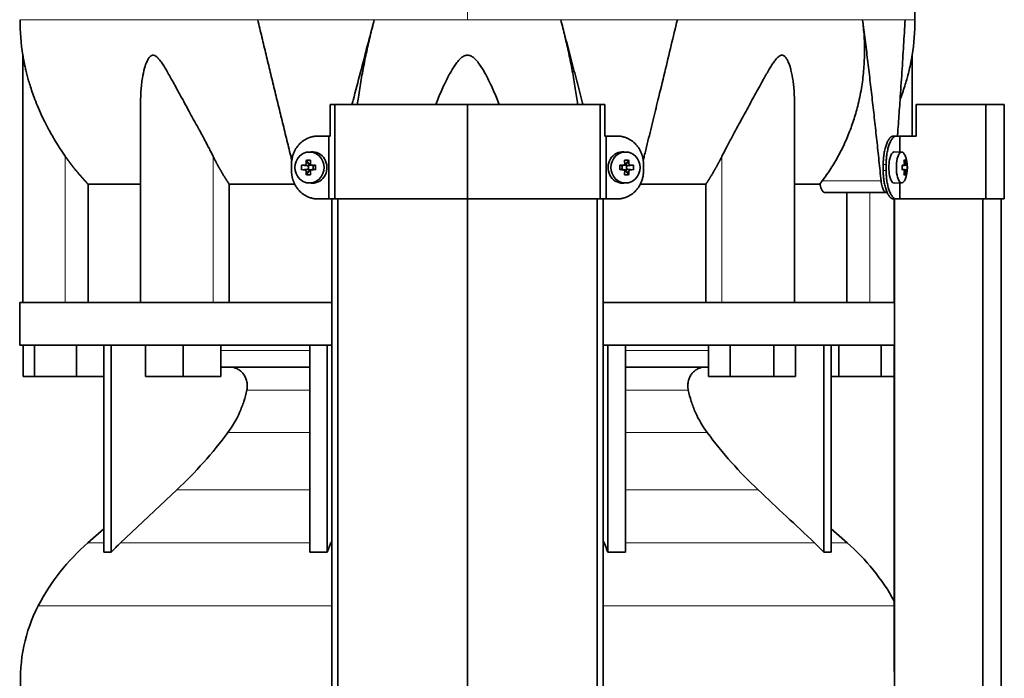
# Model space of a CAD drawing. Header units: millimetres. Extents: x 434 to 1326, y -2761 to 1974.
# Tile 27 of 33: x 441 to 755, y 1029 to 1238. Entities that reach past the tile are written whole.
import ezdxf

# ---------------------------------------------------------------- set-up
doc = ezdxf.new("R2010")
doc.units = ezdxf.units.MM
for name, color, linetype in [('M5X8_UNI7687', 7, 'Continuous'), ('MID_344-7', 7, 'Continuous'), ('VSI344-454_TERMI', 7, 'Continuous'), ('VSI344-454_TESTA', 7, 'Continuous'), ('VSI344_DIFFUSORE', 7, 'Continuous')]:
    doc.layers.add(name, color=color, linetype=linetype)

# ---------------------------------------------------------------- blocks, each defined once
blk = doc.blocks.new('SE')
at = {"layer": 'M5X8_UNI7687', "color": 7, "linetype": 'Continuous', "lineweight": 35}
for p, q in [((534.19, 1196.14), (533.34, 1196.07)), ((634.6, 1196.07), (633.75, 1196.14)), ((722.12, 1196.08), (719.77, 1196.15)), ((531.16, 1191.85), (533, 1191.69)), ((531.16, 1190.46), (533, 1190.62)), ((532.7, 1193.49), (533.47, 1192.19)), ((533.4, 1190.59), (533.4, 1191.72)), ((533.57, 1191.9), (534.19, 1191.9)), ((534.27, 1191.89), (534.86, 1191.69)), ((534.86, 1190.62), (534.27, 1190.42)), ((534.81, 1191.71), (534.81, 1190.6)), ((535.55, 1191.85), (534.94, 1191.69)), ((535.55, 1190.46), (534.94, 1190.62)), ((632.4, 1191.85), (633, 1191.69)), ((632.4, 1190.46), (633, 1190.62)), ((633.08, 1191.69), (633.67, 1191.89)), ((633.67, 1190.42), (633.08, 1190.62)), ((633.13, 1190.6), (633.13, 1191.71)), ((633.72, 1191.9), (634.37, 1191.9)), ((635.24, 1193.49), (634.47, 1192.19)), ((634.54, 1191.72), (634.54, 1190.59)), ((636.78, 1191.85), (634.94, 1191.69)), ((636.78, 1190.46), (634.94, 1190.62)), ((723.65, 1191.86), (722.25, 1191.74)), ((722.25, 1191.81), (722.83, 1191.86)), ((723.84, 1191.85), (722.25, 1191.73)), ((723.84, 1190.46), (722.25, 1190.58)), ((723.28, 1193.49), (722.87, 1193.18)), ((532.7, 1188.82), (533.47, 1190.12)), ((534.15, 1190.4), (533.57, 1190.4)), ((634.37, 1190.4), (633.75, 1190.4)), ((635.24, 1188.82), (634.47, 1190.12)), ((722.25, 1190.57), (723.65, 1190.44)), ((722.83, 1190.44), (722.25, 1190.5)), ((723.28, 1188.82), (722.87, 1189.12)), ((533.34, 1186.24), (534.19, 1186.17)), ((633.75, 1186.17), (634.6, 1186.24)), ((719.77, 1186.15), (722.12, 1186.22))]:
    blk.add_line(p, q, dxfattribs=at)
at = {"layer": 'M5X8_UNI7687', "color": 4, "linetype": 'Continuous', "lineweight": 9}
for p, q in [((533, 1191.69), (532.15, 1191.86)), ((532.15, 1190.44), (533, 1190.62)), ((532.62, 1192.36), (533.47, 1192.19)), ((534.42, 1191.86), (534.94, 1191.69)), ((534.94, 1190.62), (534.42, 1190.44)), ((633, 1191.69), (633.52, 1191.86)), ((633.52, 1190.44), (633, 1190.62)), ((634.47, 1192.19), (635.33, 1192.36)), ((635.8, 1191.86), (634.94, 1191.69)), ((634.94, 1190.62), (635.8, 1190.44)), ((722.25, 1191.81), (722.82, 1191.86)), ((722.99, 1192.32), (723.48, 1192.36)), ((533.47, 1190.12), (532.62, 1189.95)), ((635.33, 1189.95), (634.47, 1190.12)), ((722.82, 1190.44), (722.25, 1190.5)), ((723.48, 1189.95), (722.99, 1189.99))]:
    blk.add_line(p, q, dxfattribs=at)
at = {"layer": 'M5X8_UNI7687', "color": 7, "linetype": 'Continuous', "lineweight": 35}
for centre, radius, start, end in [((713.93, 1191.15), 10, 337.7946, 22.2054), ((542.33, 1191.15), 11.19, 176.4519, 183.5481), ((501.6, 1191.15), 33.96, 358.8317, 1.1683), ((666.35, 1191.15), 33.96, 178.8317, 181.1683), ((625.62, 1191.15), 11.19, 356.4519, 3.5481), ((714.25, 1191.15), 9.62, 355.8727, 4.1273)]:
    blk.add_arc(centre, radius, start, end, dxfattribs=at)
for centre in [(533.69, 1191.15), (634.25, 1191.15)]:
    blk.add_ellipse(centre, major_axis=(0, -4.93), ratio=0.939693, dxfattribs=at)
for centre, major_axis, ratio, start_param, end_param in [((534.55, 1191.15), (0, -5), 0.939693, 0, 3.218028), ((633.39, 1191.15), (0, -5), 0.939693, 3.065157, 6.283185), ((719.76, 1191.15), (0, 5), 0.34202, 0, 3.151709), ((722.11, 1191.15), (0, 4.93), 0.34202, 0, 3.839001), ((722.11, 1191.15), (0, 4.93), 0.34202, 5.585777, 6.283185), ((536.67, 1191), (-9.99, 0.3), 0.0819, -1.099374, -0.984815), ((536.81, 1191.15), (0, 10), 0.422618, 1.335108, 1.449667), ((535.92, 1188.09), (-8.99, 2.22), 0.549436, -1.223909, -1.074217), ((533, 1192.19), (0.805, -0.118), 0.613124, 4.809424, 5.327625), ((533, 1190.12), (0.805, 0.118), 0.613124, 0.95556, 1.473761), ((533.16, 1192.16), (0.03, -0.501), 0.939258, 0.461161, 0.987959), ((533.16, 1190.15), (0.03, 0.501), 0.939258, 5.295226, 5.822024), ((533, 1192.19), (0.521, -0.505), 0.511875, 0.559691, 1.077892), ((536.52, 1191.15), (0, 10), 0.258819, 1.335108, 1.449667), ((536.67, 1191), (-9.99, 0.3), 0.0819, -1.456192, -1.341632), ((534.94, 1192.19), (0.052, 0.506), 0.51441, 3.025925, 3.331693), ((534.94, 1190.12), (0.052, -0.506), 0.51441, 2.951492, 3.25726), ((631.28, 1191), (9.99, 0.3), 0.0819, 1.341632, 1.456192), ((633, 1192.19), (-0.052, 0.506), 0.51441, 2.951492, 3.25726), ((633, 1190.12), (-0.052, -0.506), 0.51441, 3.025925, 3.331693), ((632.03, 1188.09), (8.99, 2.22), 0.549436, 1.074217, 1.223909), ((631.42, 1191.15), (0, 10), 0.258819, -1.449667, -1.335108), ((634.95, 1192.19), (-0.521, -0.505), 0.511875, 5.205293, 5.723494), ((634.78, 1192.16), (-0.03, -0.501), 0.939258, 5.295226, 5.822024), ((634.78, 1190.15), (-0.03, 0.501), 0.939258, 0.461161, 0.987959), ((634.95, 1192.19), (-0.805, -0.118), 0.613124, 0.95556, 1.473761), ((634.95, 1190.12), (-0.805, 0.118), 0.613124, 4.809424, 5.327625), ((631.13, 1191.15), (0, 10), 0.422618, -1.449667, -1.335108), ((631.28, 1191), (9.99, 0.3), 0.0819, 0.984815, 1.099374), ((713.94, 1191), (9.97, 0.82), 0.029809, 0.468971, 0.583531), ((717.05, 1191.15), (0, -9.26), 0.562348, 1.49595, 1.645642), ((716.01, 1188.09), (7.67, 5.19), 0.199978, 0.212267, 0.361959), ((714, 1191.15), (0, 10), 0.906308, 4.833518, 4.948078), ((713.89, 1191.15), (0, 10), 0.965926, 4.833518, 4.948078), ((713.94, 1191), (9.97, 0.82), 0.029809, 0.112154, 0.226713), ((536.67, 1191.31), (-9.99, -0.3), 0.0819, 0.984815, 1.099374), ((536.81, 1191.15), (0, -10), 0.422618, -1.449667, -1.335108), ((535.92, 1194.22), (-8.99, -2.22), 0.549436, 1.074217, 1.223909), ((533, 1190.12), (0.521, 0.505), 0.511875, 5.205293, 5.723494), ((536.52, 1191.15), (0, -10), 0.258819, -1.449667, -1.335108), ((536.67, 1191.31), (-9.99, -0.3), 0.0819, 1.341632, 1.456192), ((631.28, 1191.31), (9.99, -0.3), 0.0819, -1.456192, -1.341632), ((631.42, 1191.15), (0, -10), 0.258819, 1.335108, 1.449667), ((632.03, 1194.22), (8.99, -2.22), 0.549436, -1.223909, -1.074217), ((634.95, 1190.12), (-0.521, 0.505), 0.511875, 0.559691, 1.077892), ((631.13, 1191.15), (0, -10), 0.422618, 1.335108, 1.449667), ((631.28, 1191.31), (9.99, -0.3), 0.0819, -1.099374, -0.984815), ((713.94, 1191.31), (9.97, -0.82), 0.029809, -0.583531, -0.468971), ((714, 1191.15), (0, -10), 0.906308, 1.335108, 1.449667), ((716.01, 1194.22), (7.67, -5.19), 0.199978, -0.361959, -0.212267), ((713.89, 1191.15), (0, -10), 0.965926, 1.335108, 1.449667), ((713.94, 1191.31), (9.97, -0.82), 0.029809, -0.226713, -0.112154), ((534.55, 1191.15), (0, -5), 0.939693, 6.20675, 6.283185), ((633.39, 1191.15), (0, -5), 0.939693, 0, 0.076435)]:
    blk.add_ellipse(centre, major_axis=major_axis, ratio=ratio, start_param=start_param, end_param=end_param, dxfattribs=at)
for points in [[(532.15, 1191.86), (532.16, 1191.86), (532.2, 1191.87), (532.24, 1191.87), (532.28, 1191.89), (532.32, 1191.9), (532.36, 1191.92), (532.4, 1191.95), (532.43, 1191.98), (532.47, 1192.01), (532.5, 1192.05), (532.53, 1192.09), (532.55, 1192.13), (532.57, 1192.17), (532.59, 1192.22), (532.6, 1192.26), (532.61, 1192.31), (532.62, 1192.34), (532.62, 1192.36)], [(533.95, 1192.36), (533.95, 1192.34), (533.95, 1192.31), (533.96, 1192.26), (533.97, 1192.22), (533.98, 1192.17), (534, 1192.13), (534.02, 1192.09), (534.05, 1192.05), (534.08, 1192.01), (534.12, 1191.98), (534.15, 1191.95), (534.19, 1191.92), (534.24, 1191.9), (534.28, 1191.89), (534.32, 1191.87), (534.37, 1191.87), (534.4, 1191.86), (534.42, 1191.86)], [(633.52, 1191.86), (633.54, 1191.86), (633.58, 1191.87), (633.62, 1191.87), (633.67, 1191.89), (633.71, 1191.9), (633.75, 1191.92), (633.79, 1191.95), (633.83, 1191.98), (633.86, 1192.01), (633.89, 1192.05), (633.92, 1192.09), (633.94, 1192.13), (633.96, 1192.17), (633.98, 1192.22), (633.99, 1192.26), (633.99, 1192.31), (633.99, 1192.34), (633.99, 1192.36)], [(635.33, 1192.36), (635.33, 1192.34), (635.33, 1192.31), (635.34, 1192.26), (635.35, 1192.22), (635.37, 1192.17), (635.39, 1192.13), (635.41, 1192.09), (635.44, 1192.05), (635.47, 1192.01), (635.51, 1191.98), (635.55, 1191.95), (635.58, 1191.92), (635.62, 1191.9), (635.66, 1191.89), (635.71, 1191.87), (635.75, 1191.87), (635.78, 1191.86), (635.8, 1191.86)], [(722.82, 1191.86), (722.83, 1191.86), (722.85, 1191.87), (722.87, 1191.87), (722.89, 1191.89), (722.9, 1191.9), (722.92, 1191.92), (722.94, 1191.95), (722.95, 1191.98), (722.97, 1192.01), (722.98, 1192.05), (722.99, 1192.09), (722.99, 1192.13), (723, 1192.17), (723, 1192.22), (723, 1192.26), (723, 1192.31), (722.99, 1192.34), (722.99, 1192.36)], [(723.48, 1192.36), (723.48, 1192.34), (723.48, 1192.31), (723.49, 1192.26), (723.5, 1192.22), (723.51, 1192.17), (723.52, 1192.13), (723.53, 1192.09), (723.54, 1192.05), (723.55, 1192.01), (723.56, 1191.98), (723.58, 1191.95), (723.59, 1191.92), (723.6, 1191.9), (723.61, 1191.89), (723.63, 1191.87), (723.64, 1191.87), (723.64, 1191.86), (723.65, 1191.86)], [(532.62, 1189.95), (532.62, 1189.96), (532.61, 1190), (532.6, 1190.04), (532.59, 1190.09), (532.57, 1190.13), (532.55, 1190.18), (532.53, 1190.22), (532.5, 1190.26), (532.47, 1190.3), (532.43, 1190.33), (532.4, 1190.36), (532.36, 1190.38), (532.32, 1190.4), (532.28, 1190.42), (532.24, 1190.43), (532.2, 1190.44), (532.16, 1190.44), (532.15, 1190.44)], [(534.42, 1190.44), (534.4, 1190.44), (534.37, 1190.44), (534.32, 1190.43), (534.28, 1190.42), (534.24, 1190.4), (534.19, 1190.38), (534.15, 1190.36), (534.12, 1190.33), (534.08, 1190.3), (534.05, 1190.26), (534.02, 1190.22), (534, 1190.18), (533.98, 1190.13), (533.97, 1190.09), (533.96, 1190.04), (533.95, 1190), (533.95, 1189.96), (533.95, 1189.95)], [(633.99, 1189.95), (633.99, 1189.96), (633.99, 1190), (633.99, 1190.04), (633.98, 1190.09), (633.96, 1190.13), (633.94, 1190.18), (633.92, 1190.22), (633.89, 1190.26), (633.86, 1190.3), (633.83, 1190.33), (633.79, 1190.36), (633.75, 1190.38), (633.71, 1190.4), (633.67, 1190.42), (633.62, 1190.43), (633.58, 1190.44), (633.54, 1190.44), (633.52, 1190.44)], [(635.8, 1190.44), (635.78, 1190.44), (635.75, 1190.44), (635.71, 1190.43), (635.66, 1190.42), (635.62, 1190.4), (635.58, 1190.38), (635.55, 1190.36), (635.51, 1190.33), (635.47, 1190.3), (635.44, 1190.26), (635.41, 1190.22), (635.39, 1190.18), (635.37, 1190.13), (635.35, 1190.09), (635.34, 1190.04), (635.33, 1190), (635.33, 1189.96), (635.33, 1189.95)], [(722.99, 1189.95), (722.99, 1189.96), (723, 1190), (723, 1190.04), (723, 1190.09), (723, 1190.13), (722.99, 1190.18), (722.99, 1190.22), (722.98, 1190.26), (722.97, 1190.3), (722.95, 1190.33), (722.94, 1190.36), (722.92, 1190.38), (722.9, 1190.4), (722.89, 1190.42), (722.87, 1190.43), (722.85, 1190.44), (722.83, 1190.44), (722.82, 1190.44)], [(723.65, 1190.44), (723.64, 1190.44), (723.64, 1190.44), (723.63, 1190.43), (723.61, 1190.42), (723.6, 1190.4), (723.59, 1190.38), (723.58, 1190.36), (723.56, 1190.33), (723.55, 1190.3), (723.54, 1190.26), (723.53, 1190.22), (723.52, 1190.18), (723.51, 1190.13), (723.5, 1190.09), (723.49, 1190.04), (723.48, 1190), (723.48, 1189.96), (723.48, 1189.95)]]:
    blk.add_open_spline(points, degree=3, dxfattribs=at)
at = {"layer": 'MID_344-7', "color": 7, "linetype": 'Continuous', "lineweight": 35}
for p, q in [((540.77, 1181.15), (540.77, -320.85)), ((542.73, -320.85), (542.73, 1181.15)), ((583.97, -320.85), (583.97, 1181.15)), ((625.21, -320.85), (625.21, 1181.15)), ((627.18, 1181.15), (627.18, -320.85)), ((719.77, 1181.15), (719.77, 1148.15)), ((719.84, 1181.15), (719.84, -320.85)), ((747.97, -320.85), (747.97, 1181.15)), ((753.77, -320.85), (753.77, 1181.15)), ((719.82, 1134.65), (719.82, 1148.15)), ((719.77, 1134.65), (719.77, 1030.71))]:
    blk.add_line(p, q, dxfattribs=at)
at = {"layer": 'VSI344-454_TERMI', "color": 7, "linetype": 'Continuous', "lineweight": 35}
for p, q in [((541.79, 1211.15), (540.25, 1211.15)), ((540.25, 1211.15), (540.25, 1201.15)), ((583.97, 1211.15), (541.79, 1211.15)), ((541.79, 1211.15), (541.79, 1181.15)), ((626.15, 1211.15), (583.97, 1211.15)), ((583.97, 1211.15), (583.97, 1181.15)), ((627.7, 1211.15), (626.15, 1211.15)), ((626.15, 1211.15), (626.15, 1181.15)), ((627.7, 1211.15), (627.7, 1201.15)), ((748.85, 1211.15), (726.76, 1211.15)), ((726.76, 1211.15), (726.76, 1201.15)), ((754.78, 1211.15), (748.85, 1211.15)), ((748.85, 1211.15), (748.85, 1181.15)), ((754.78, 1211.15), (754.78, 1181.15)), ((536.38, 1201.15), (539.88, 1201.15)), ((539.88, 1181.15), (539.88, 1201.15)), ((539.88, 1201.15), (540.25, 1201.15)), ((628.06, 1201.15), (627.7, 1201.15)), ((631.57, 1201.15), (628.06, 1201.15)), ((628.06, 1201.15), (628.06, 1181.15)), ((719.49, 1201.15), (720.41, 1201.15)), ((720.41, 1201.15), (721.58, 1201.15)), ((721.58, 1196.1), (721.58, 1201.15)), ((721.58, 1201.15), (726.76, 1201.15)), ((527.97, 1190.15), (527.97, 1192.15)), ((639.97, 1190.15), (639.97, 1192.15)), ((716.26, 1190.15), (716.26, 1192.15)), ((717.18, 1190.15), (717.18, 1192.15)), ((721.58, 1181.15), (721.58, 1186.21)), ((536.38, 1181.15), (539.88, 1181.15)), ((541.79, 1181.15), (539.88, 1181.15)), ((583.97, 1181.15), (541.79, 1181.15)), ((626.15, 1181.15), (583.97, 1181.15)), ((628.06, 1181.15), (626.15, 1181.15)), ((631.57, 1181.15), (628.06, 1181.15)), ((720.41, 1181.15), (719.49, 1181.15)), ((720.41, 1181.15), (721.58, 1181.15)), ((748.85, 1181.15), (721.58, 1181.15)), ((754.78, 1181.15), (748.85, 1181.15))]:
    blk.add_line(p, q, dxfattribs=at)
at = {"layer": 'VSI344-454_TERMI', "color": 4, "linetype": 'Continuous', "lineweight": 9}
for p, q in [((716.26, 1192.15), (717.18, 1192.15)), ((717.18, 1190.15), (716.26, 1190.15))]:
    blk.add_line(p, q, dxfattribs=at)
at = {"layer": 'VSI344-454_TERMI', "color": 7, "linetype": 'Continuous', "lineweight": 35}
for points, knots in [([(536.38, 1201.15), (536.28, 1201.15), (536.1, 1201.15), (535.82, 1201.14), (535.54, 1201.11), (535.27, 1201.08), (534.99, 1201.04), (534.72, 1200.98), (534.45, 1200.92), (534.18, 1200.85), (533.92, 1200.77), (533.65, 1200.68), (533.39, 1200.58), (532.96, 1200.4), (532.38, 1200.11), (531.68, 1199.65), (531.01, 1199.12), (530.4, 1198.53), (529.85, 1197.87), (529.36, 1197.16), (528.94, 1196.4), (528.63, 1195.69), (528.41, 1195.05), (528.25, 1194.48), (528.12, 1193.91), (528.04, 1193.33), (527.98, 1192.74), (527.98, 1192.35), (527.97, 1192.15)], [0, 0, 0, 0, 0.021018, 0.041934, 0.062771, 0.08355, 0.104295, 0.125028, 0.145771, 0.166547, 0.187379, 0.208288, 0.229298, 0.250429, 0.312489, 0.374705, 0.437522, 0.500061, 0.562591, 0.625422, 0.687637, 0.749714, 0.79185, 0.833578, 0.875077, 0.916526, 0.958107, 1, 1, 1, 1]), ([(639.97, 1192.15), (639.97, 1192.25), (639.97, 1192.45), (639.96, 1192.75), (639.93, 1193.04), (639.9, 1193.33), (639.86, 1193.62), (639.81, 1193.91), (639.76, 1194.2), (639.69, 1194.48), (639.62, 1194.76), (639.53, 1195.05), (639.44, 1195.33), (639.27, 1195.78), (639, 1196.4), (638.58, 1197.16), (638.09, 1197.87), (637.54, 1198.53), (636.93, 1199.12), (636.27, 1199.65), (635.56, 1200.11), (634.9, 1200.44), (634.29, 1200.68), (633.76, 1200.85), (633.22, 1200.99), (632.68, 1201.08), (632.12, 1201.14), (631.75, 1201.15), (631.57, 1201.15)], [0, 0, 0, 0, 0.020996, 0.041893, 0.062713, 0.083477, 0.104209, 0.124931, 0.145666, 0.166436, 0.187264, 0.208173, 0.229184, 0.250319, 0.312379, 0.374611, 0.437429, 0.499972, 0.562503, 0.625328, 0.687536, 0.749604, 0.791737, 0.833471, 0.874985, 0.916457, 0.958069, 1, 1, 1, 1]), ([(716.26, 1192.15), (716.26, 1192.25), (716.26, 1192.45), (716.26, 1192.75), (716.27, 1193.04), (716.29, 1193.33), (716.3, 1193.62), (716.32, 1193.91), (716.35, 1194.2), (716.38, 1194.48), (716.41, 1194.76), (716.44, 1195.05), (716.48, 1195.33), (716.55, 1195.78), (716.66, 1196.4), (716.83, 1197.16), (717.03, 1197.87), (717.25, 1198.53), (717.5, 1199.12), (717.76, 1199.65), (718.03, 1200.11), (718.28, 1200.44), (718.5, 1200.68), (718.7, 1200.85), (718.9, 1200.99), (719.09, 1201.08), (719.29, 1201.14), (719.42, 1201.15), (719.49, 1201.15)], [0, 0, 0, 0, 0.020997, 0.041893, 0.062713, 0.083477, 0.104209, 0.124931, 0.145666, 0.166436, 0.187265, 0.208173, 0.229184, 0.250319, 0.312379, 0.374611, 0.437429, 0.499972, 0.562502, 0.625327, 0.687534, 0.749602, 0.791735, 0.833469, 0.874983, 0.916456, 0.958068, 1, 1, 1, 1]), ([(720.41, 1201.15), (720.38, 1201.15), (720.31, 1201.15), (720.21, 1201.14), (720.11, 1201.11), (720.02, 1201.08), (719.92, 1201.04), (719.82, 1200.98), (719.72, 1200.92), (719.62, 1200.85), (719.53, 1200.77), (719.43, 1200.68), (719.33, 1200.58), (719.17, 1200.4), (718.95, 1200.11), (718.68, 1199.65), (718.42, 1199.12), (718.18, 1198.53), (717.95, 1197.87), (717.76, 1197.16), (717.58, 1196.4), (717.45, 1195.69), (717.36, 1195.05), (717.3, 1194.48), (717.24, 1193.91), (717.21, 1193.33), (717.18, 1192.74), (717.18, 1192.35), (717.18, 1192.15)], [0, 0, 0, 0, 0.021018, 0.041934, 0.062771, 0.08355, 0.104295, 0.125028, 0.145771, 0.166547, 0.187379, 0.208288, 0.229298, 0.250429, 0.312489, 0.374705, 0.437522, 0.500061, 0.562591, 0.625422, 0.687637, 0.749714, 0.79185, 0.833578, 0.875077, 0.916526, 0.958107, 1, 1, 1, 1]), ([(527.97, 1190.15), (527.97, 1190.05), (527.97, 1189.86), (527.99, 1189.56), (528.01, 1189.27), (528.04, 1188.98), (528.08, 1188.69), (528.13, 1188.4), (528.19, 1188.11), (528.25, 1187.83), (528.33, 1187.54), (528.41, 1187.26), (528.5, 1186.98), (528.67, 1186.52), (528.94, 1185.9), (529.36, 1185.15), (529.85, 1184.43), (530.4, 1183.78), (531.01, 1183.18), (531.68, 1182.66), (532.38, 1182.2), (533.05, 1181.87), (533.65, 1181.62), (534.18, 1181.45), (534.72, 1181.32), (535.27, 1181.22), (535.82, 1181.16), (536.19, 1181.16), (536.38, 1181.15)], [0, 0, 0, 0, 0.020996, 0.041893, 0.062713, 0.083477, 0.104209, 0.124931, 0.145666, 0.166436, 0.187264, 0.208173, 0.229184, 0.250319, 0.312379, 0.374611, 0.437429, 0.499972, 0.562503, 0.625328, 0.687536, 0.749604, 0.791737, 0.833471, 0.874985, 0.916457, 0.958069, 1, 1, 1, 1]), ([(631.57, 1181.15), (631.66, 1181.15), (631.85, 1181.16), (632.13, 1181.17), (632.4, 1181.19), (632.68, 1181.23), (632.95, 1181.27), (633.22, 1181.32), (633.49, 1181.39), (633.76, 1181.46), (634.03, 1181.54), (634.29, 1181.63), (634.55, 1181.73), (634.98, 1181.91), (635.56, 1182.2), (636.27, 1182.66), (636.93, 1183.18), (637.54, 1183.78), (638.09, 1184.43), (638.58, 1185.15), (639, 1185.9), (639.31, 1186.61), (639.54, 1187.26), (639.7, 1187.82), (639.82, 1188.4), (639.91, 1188.98), (639.96, 1189.56), (639.97, 1189.96), (639.97, 1190.15)], [0, 0, 0, 0, 0.021018, 0.041934, 0.062771, 0.08355, 0.104295, 0.125028, 0.145771, 0.166547, 0.187379, 0.208288, 0.229298, 0.250429, 0.312489, 0.374705, 0.437522, 0.500061, 0.562591, 0.625422, 0.687637, 0.749714, 0.79185, 0.833578, 0.875077, 0.916526, 0.958107, 1, 1, 1, 1]), ([(719.49, 1181.15), (719.45, 1181.15), (719.39, 1181.16), (719.29, 1181.17), (719.19, 1181.19), (719.09, 1181.23), (718.99, 1181.27), (718.9, 1181.32), (718.8, 1181.39), (718.7, 1181.46), (718.6, 1181.54), (718.51, 1181.63), (718.41, 1181.73), (718.25, 1181.91), (718.03, 1182.2), (717.76, 1182.66), (717.5, 1183.18), (717.25, 1183.78), (717.03, 1184.43), (716.83, 1185.15), (716.66, 1185.9), (716.53, 1186.61), (716.44, 1187.26), (716.37, 1187.82), (716.32, 1188.4), (716.28, 1188.98), (716.26, 1189.56), (716.26, 1189.96), (716.26, 1190.15)], [0, 0, 0, 0, 0.021018, 0.041935, 0.062772, 0.083551, 0.104297, 0.125029, 0.145773, 0.166549, 0.187381, 0.20829, 0.2293, 0.250431, 0.312491, 0.374707, 0.437523, 0.500061, 0.562591, 0.625422, 0.687637, 0.749714, 0.79185, 0.833578, 0.875076, 0.916526, 0.958107, 1, 1, 1, 1]), ([(717.18, 1190.15), (717.18, 1190.05), (717.18, 1189.86), (717.19, 1189.56), (717.2, 1189.27), (717.21, 1188.98), (717.23, 1188.69), (717.25, 1188.4), (717.27, 1188.11), (717.3, 1187.83), (717.33, 1187.54), (717.36, 1187.26), (717.4, 1186.98), (717.47, 1186.52), (717.58, 1185.9), (717.76, 1185.15), (717.95, 1184.43), (718.18, 1183.78), (718.42, 1183.18), (718.68, 1182.66), (718.95, 1182.2), (719.2, 1181.87), (719.43, 1181.62), (719.62, 1181.45), (719.82, 1181.32), (720.02, 1181.22), (720.21, 1181.16), (720.34, 1181.16), (720.41, 1181.15)], [0, 0, 0, 0, 0.020996, 0.041893, 0.062713, 0.083477, 0.104209, 0.124931, 0.145666, 0.166436, 0.187264, 0.208173, 0.229184, 0.250319, 0.312379, 0.374611, 0.437429, 0.499972, 0.562503, 0.625328, 0.687536, 0.749604, 0.791737, 0.833471, 0.874985, 0.916457, 0.958069, 1, 1, 1, 1])]:
    blk.add_open_spline(points, degree=3, knots=knots, dxfattribs=at)
at = {"layer": 'VSI344-454_TESTA', "color": 4, "linetype": 'Continuous', "lineweight": 9}
for p, q in [((583.97, 1374.61), (583.97, 1238.19)), ((554.31, 1238.18), (517.2, 1238.18)), ((650.74, 1238.18), (613.64, 1238.18)), ((723.2, 1238.18), (709.7, 1238.18)), ((455.97, 1148.15), (455.97, 1194.73)), ((503.01, 1148.15), (503.01, 1194.73)), ((664.94, 1148.15), (664.94, 1194.73)), ((696.83, 1186.86), (715.57, 1186.86)), ((711.97, 1148.15), (711.97, 1183.15))]:
    blk.add_line(p, q, dxfattribs=at)
at = {"layer": 'VSI344-454_TESTA', "color": 7, "linetype": 'Continuous', "lineweight": 35}
for p, q in [((442.47, 1226.92), (442.47, 1148.15)), ((725.47, 1201.15), (725.47, 1226.92)), ((479.96, 1212.52), (479.96, 1148.15)), ((687.98, 1148.15), (687.98, 1212.52)), ((463.22, 1185.86), (463.22, 1148.15)), ((528.99, 1185.86), (508.14, 1185.86)), ((508.14, 1185.86), (508.14, 1148.15)), ((659.81, 1185.86), (638.96, 1185.86)), ((659.81, 1185.86), (659.81, 1148.15)), ((696.11, 1185.86), (688.09, 1185.86)), ((696.11, 1185.86), (696.83, 1186.86)), ((697.74, 1183.15), (717.34, 1183.15)), ((704.72, 1183.15), (704.72, 1148.15))]:
    blk.add_line(p, q, dxfattribs=at)
for centre, start, end in [((517.93, 1238.28), 180.0677, 188.5933), ((650.01, 1238.28), 351.4069, 359.9323)]:
    blk.add_arc(centre, 76.32, start, end, dxfattribs=at)
for points, degree, knots in [([(726.31, 1238.19), (726.28, 1242.57), (726.2, 1250.39), (725.97, 1263.54), (725.45, 1276.83), (724.53, 1290.29), (723.04, 1303.76), (720.98, 1315.77), (718.43, 1326.24), (715.56, 1335.08), (712.18, 1343.66), (708.46, 1351.93), (704.79, 1359.92), (701.51, 1367.59), (700.05, 1372.21), (699.27, 1374.67)], 3, [0, 0, 0, 0, 0.084988, 0.1795, 0.274612, 0.370212, 0.466379, 0.563594, 0.629668, 0.695881, 0.761625, 0.826091, 0.888934, 0.950027, 1, 1, 1, 1]), ([(547.22, 1211.15), (547.34, 1211.61), (548.24, 1215.06), (549.88, 1221.35), (552.12, 1229.91), (553.59, 1235.47), (554.31, 1238.18)], 3, [0.473282, 0.473282, 0.473282, 0.473282, 0.5000272, 0.6747049, 0.8413625, 1, 1, 1, 1]), ([(554.31, 1238.18), (554.08, 1237.3), (553.62, 1235.53), (552.96, 1232.85), (552.33, 1230.15), (551.73, 1227.42), (551.16, 1224.66), (550.63, 1221.89), (550.13, 1219.1), (549.66, 1216.3), (549.27, 1213.65), (549.03, 1211.93), (548.93, 1211.15)], 3, [0, 0, 0, 0, 0.047428, 0.0954655, 0.1441115, 0.1933651, 0.2432253, 0.2936913, 0.3447621, 0.3964371, 0.4487155, 0.4934861, 0.4934861, 0.4934861, 0.4934861]), ([(619.01, 1211.15), (618.79, 1212.85), (618.28, 1216.4), (617.35, 1221.84), (616.24, 1227.38), (615.01, 1232.82), (614.09, 1236.41), (613.64, 1238.18)], 3, [0.5065635, 0.5065635, 0.5065635, 0.5065635, 0.6036235, 0.7063566, 0.8066685, 0.9045521, 1, 1, 1, 1]), ([(639.86, 1193.38), (639.98, 1193.87), (640.41, 1195.62), (641.15, 1198.59), (642.05, 1202.26), (642.91, 1205.8), (643.75, 1209.21), (645.02, 1214.42), (646.7, 1221.35), (648.76, 1229.91), (650.09, 1235.47), (650.74, 1238.18)], 3, [0.1270495, 0.1270495, 0.1270495, 0.1270495, 0.1554786, 0.2294336, 0.3008657, 0.369775, 0.4361614, 0.5000249, 0.6746983, 0.8413566, 1, 1, 1, 1]), ([(696.83, 1186.86), (697.31, 1187.5), (698.26, 1188.8), (699.6, 1190.8), (700.86, 1192.85), (702.05, 1194.95), (703.16, 1197.1), (704.19, 1199.28), (705.14, 1201.5), (706.01, 1203.76), (706.81, 1206.05), (707.52, 1208.37), (708.44, 1211.76), (709.37, 1216.26), (710.08, 1221.84), (710.36, 1227.38), (710.26, 1232.82), (709.88, 1236.41), (709.7, 1238.18)], 3, [0, 0, 0, 0, 0.045711, 0.091341, 0.136891, 0.182361, 0.227753, 0.273067, 0.318303, 0.363461, 0.408543, 0.453548, 0.498475, 0.603623, 0.706357, 0.806668, 0.904552, 1, 1, 1, 1]), ([(720.78, 1201.15), (720.81, 1201.54), (720.93, 1203.1), (721.12, 1205.8), (721.37, 1209.21), (721.73, 1214.42), (722.19, 1221.35), (722.73, 1229.91), (723.05, 1235.47), (723.2, 1238.18)], 3, [0.2784556, 0.2784556, 0.2784556, 0.2784556, 0.3008657, 0.369775, 0.4361614, 0.5000249, 0.6746983, 0.8413566, 1, 1, 1, 1]), ([(455.97, 1194.73), (455.67, 1195.16), (455.06, 1196.05), (454.16, 1197.42), (453.18, 1198.97), (452.12, 1200.72), (450.73, 1203.16), (449.24, 1206.04), (447.77, 1209.21), (446.6, 1212.03), (445.67, 1214.52), (444.93, 1216.74), (444.16, 1219.25), (443.57, 1221.5), (443.12, 1223.48), (442.87, 1224.72), (442.67, 1225.76), (442.53, 1226.55), (442.48, 1226.87), (442.47, 1226.89), (442.47, 1226.89)], 3, [0, 0, 0, 0, 0.020247, 0.0413012, 0.0631676, 0.0911499, 0.1206822, 0.1725651, 0.2189806, 0.2600001, 0.2962057, 0.3283254, 0.3570821, 0.4069553, 0.4285992, 0.4484587, 0.4665056, 0.4826091, 0.4971306, 0.5000371, 0.5000371, 0.5000371, 0.5000371]), ([(503.01, 1194.73), (502.79, 1195.16), (502.35, 1196.05), (501.65, 1197.42), (500.84, 1198.97), (499.9, 1200.72), (498.58, 1203.16), (497.01, 1206.04), (495.27, 1209.21), (493.73, 1212.03), (492.37, 1214.52), (491.16, 1216.74), (489.78, 1219.25), (488.53, 1221.5), (487.33, 1223.48), (486.52, 1224.72), (485.72, 1225.76), (484.93, 1226.55), (484.08, 1226.98), (483.27, 1226.79), (482.63, 1226.13), (482.09, 1225.2), (481.62, 1224.07), (481.04, 1222.21), (480.58, 1220.04), (480.23, 1217.56), (480.03, 1215.38), (479.97, 1213.67), (479.96, 1212.71), (479.96, 1212.52)], 3, [0, 0, 0, 0, 0.020247, 0.0413012, 0.0631676, 0.0911499, 0.1206822, 0.1725651, 0.2189806, 0.2600001, 0.2962057, 0.3283254, 0.3570821, 0.4069553, 0.4285992, 0.4484587, 0.4665056, 0.4826091, 0.4971306, 0.5113122, 0.5266668, 0.543344, 0.562023, 0.5826937, 0.6304427, 0.6595254, 0.6923195, 0.7261108, 0.7344062, 0.7344062, 0.7344062, 0.7344062]), ([(594.03, 1211.15), (593.76, 1211.91), (592.92, 1214.09), (591.47, 1217.45), (589.68, 1220.99), (588.11, 1223.61), (586.85, 1225.21), (585.9, 1226.13), (585.05, 1226.71), (583.97, 1226.98), (582.89, 1226.71), (581.93, 1226.05), (581.01, 1225.1), (580.13, 1223.97), (579.25, 1222.62), (578.03, 1220.53), (576.47, 1217.43), (575.02, 1214.07), (574.19, 1211.9), (573.91, 1211.15)], 3, [0.2456134, 0.2456134, 0.2456134, 0.2456134, 0.2789295, 0.3409942, 0.392778, 0.4359518, 0.4604978, 0.4716154, 0.4871189, 0.5000341, 0.5129562, 0.5284792, 0.5444389, 0.5641957, 0.583938, 0.6074587, 0.6593255, 0.7214848, 0.7543968, 0.7543968, 0.7543968, 0.7543968]), ([(687.98, 1212.52), (687.98, 1213.22), (687.95, 1214.65), (687.8, 1216.74), (687.5, 1219.25), (687.08, 1221.5), (686.52, 1223.48), (686.07, 1224.72), (685.56, 1225.76), (684.96, 1226.55), (684.21, 1226.98), (683.36, 1226.79), (682.56, 1226.13), (681.78, 1225.2), (680.99, 1224.07), (679.83, 1222.21), (678.6, 1220.04), (677.23, 1217.56), (676.04, 1215.38), (674.8, 1213.11), (673.13, 1210.06), (671.39, 1206.88), (669.63, 1203.65), (668.09, 1200.8), (666.5, 1197.83), (665.44, 1195.73), (664.94, 1194.73)], 3, [0.2656245, 0.2656245, 0.2656245, 0.2656245, 0.2962057, 0.3283254, 0.3570821, 0.4069553, 0.4285992, 0.4484587, 0.4665056, 0.4826091, 0.4971306, 0.5113122, 0.5266668, 0.543344, 0.562023, 0.5826937, 0.6304427, 0.6595254, 0.6923195, 0.7261108, 0.7592332, 0.8259403, 0.8657684, 0.9022453, 0.9533075, 1, 1, 1, 1]), ([(725.47, 1226.89), (725.47, 1226.89), (725.45, 1226.75), (725.34, 1226.13), (725.17, 1225.2), (724.95, 1224.07), (724.54, 1222.21), (724, 1220.04), (723.27, 1217.56), (722.57, 1215.38), (721.99, 1213.76), (721.66, 1212.88), (721.62, 1212.78)], 3, [0.500037, 0.500037, 0.500037, 0.500037, 0.5113122, 0.5266668, 0.543344, 0.562023, 0.5826937, 0.6304427, 0.6595254, 0.6923195, 0.7261108, 0.7306461, 0.7306461, 0.7306461, 0.7306461]), ([(463.22, 1185.86), (461.23, 1187.96), (459.41, 1190.18), (457.61, 1192.38), (455.97, 1194.73)], 2, [0, 0, 0, 0.5, 0.5, 1, 1, 1]), ([(508.14, 1185.86), (506.72, 1187.96), (505.44, 1190.18), (504.17, 1192.38), (503.01, 1194.73)], 2, [0, 0, 0, 0.5, 0.5, 1, 1, 1]), ([(664.94, 1194.73), (663.78, 1192.39), (662.5, 1190.18), (661.22, 1187.96), (659.81, 1185.86)], 2, [0, 0, 0, 0.5, 0.5, 1, 1, 1]), ([(463.22, 1185.86), (463.86, 1185.86), (464.89, 1185.86), (467.73, 1185.86), (469.54, 1185.86), (473.9, 1185.86), (476.45, 1185.86), (479.51, 1185.86), (479.68, 1185.86), (479.85, 1185.86)], 3, [0, 0, 0, 0, 0.25, 0.25, 0.5, 0.5, 0.75, 0.75, 0.764371, 0.764371, 0.764371, 0.764371]), ([(697.74, 1183.15), (697.71, 1183.15), (697.66, 1183.16), (697.58, 1183.17), (697.5, 1183.2), (697.42, 1183.23), (697.34, 1183.28), (697.21, 1183.37), (697.03, 1183.55), (696.8, 1183.86), (696.6, 1184.25), (696.44, 1184.64), (696.32, 1184.99), (696.24, 1185.26), (696.17, 1185.55), (696.13, 1185.76), (696.11, 1185.86)], 3, [0, 0, 0, 0, 0.041685, 0.083129, 0.124417, 0.165635, 0.206869, 0.248205, 0.373034, 0.498358, 0.621809, 0.745536, 0.809628, 0.873199, 0.936554, 1, 1, 1, 1]), ([(715.57, 1186.86), (715.58, 1186.78), (715.6, 1186.63), (715.63, 1186.41), (715.66, 1186.19), (715.7, 1185.98), (715.74, 1185.77), (715.78, 1185.57), (715.87, 1185.21), (716.01, 1184.72), (716.24, 1184.17), (716.49, 1183.73), (716.72, 1183.45), (716.91, 1183.3), (717.05, 1183.21), (717.2, 1183.16), (717.29, 1183.16), (717.34, 1183.15)], 3, [0, 0, 0, 0, 0.036137, 0.072006, 0.107687, 0.143258, 0.1788, 0.214393, 0.250117, 0.375419, 0.499764, 0.624342, 0.749875, 0.812239, 0.874428, 0.936872, 1, 1, 1, 1])]:
    blk.add_open_spline(points, degree=degree, knots=knots, dxfattribs=at)
at = {"layer": 'VSI344-454_TESTA', "color": 4, "linetype": 'Continuous', "lineweight": 9}
for points, weights in [([(441.62, 1238.19), (441.62, 1238.18), (473.63, 1238.18), (517.2, 1238.18)], [0.630185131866, 0.663633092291, 0.786904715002, 1]), ([(554.31, 1238.18), (564.07, 1238.19), (573.99, 1238.19), (583.97, 1238.19)], [1, 0.996331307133, 0.996331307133, 1])]:
    blk.add_rational_spline(points, weights, degree=3, dxfattribs=at)
at = {"layer": 'VSI344-454_TESTA', "color": 7, "linetype": 'Continuous', "lineweight": 35}
for points in [[(528.07, 1193.41), (522.53, 1215.88), (517.2, 1238.18)], [(620.72, 1211.15), (617.2, 1224.7), (613.64, 1238.18)], [(715.57, 1186.86), (712.94, 1212.63), (709.7, 1238.18)]]:
    blk.add_open_spline(points, degree=2, dxfattribs=at)
at = {"layer": 'VSI344-454_TESTA', "color": 4, "linetype": 'Continuous', "lineweight": 9}
for points in [[(613.64, 1238.18), (603.89, 1238.19), (593.93, 1238.19), (583.97, 1238.19)], [(726.33, 1238.19), (726.33, 1238.19), (725.28, 1238.19), (723.2, 1238.18)]]:
    blk.add_open_spline(points, degree=3, dxfattribs=at)
blk.add_open_spline([(709.7, 1238.18), (706.39, 1238.19), (702.62, 1238.19), (694.23, 1238.19), (689.62, 1238.19), (679.65, 1238.19), (674.29, 1238.19), (662.95, 1238.19), (656.97, 1238.19), (650.74, 1238.18)], degree=3, knots=[0, 0, 0, 0, 0.25, 0.25, 0.5, 0.5, 0.75, 0.75, 1, 1, 1, 1], dxfattribs=at)
at = {"layer": 'VSI344_DIFFUSORE', "color": 7, "linetype": 'Continuous', "lineweight": 35}
for p, q in [((540.77, 1148.15), (441.47, 1148.15)), ((441.47, 1148.15), (441.47, 1134.65)), ((719.82, 1148.15), (627.18, 1148.15)), ((540.77, 1134.65), (441.47, 1134.65)), ((442.59, 1124.65), (442.59, 1134.65)), ((446.17, 1124.65), (446.17, 1134.65)), ((459.56, 1124.65), (459.56, 1134.65)), ((468.26, 1068.69), (468.26, 1134.65)), ((470.56, 1068.69), (470.56, 1134.65)), ((481.46, 1124.65), (481.46, 1134.65)), ((493.46, 1124.65), (493.46, 1134.65)), ((505.46, 1124.65), (505.46, 1134.65)), ((533.75, 1068.69), (533.75, 1134.65)), ((539.29, 1068.69), (539.29, 1134.65)), ((719.82, 1134.65), (627.18, 1134.65)), ((628.65, 1068.69), (628.65, 1134.65)), ((634.2, 1068.69), (634.2, 1134.65)), ((660.63, 1124.65), (660.63, 1134.65)), ((667.55, 1124.65), (667.55, 1134.65)), ((681.41, 1124.65), (681.41, 1134.65)), ((688.34, 1124.65), (688.34, 1134.65)), ((697.38, 1068.69), (697.38, 1134.65)), ((699.68, 1068.69), (699.68, 1134.65)), ((702.17, 1124.65), (702.17, 1134.65)), ((715.56, 1124.65), (715.56, 1134.65)), ((533.75, 1127.65), (505.46, 1127.65)), ((660.63, 1127.65), (634.2, 1127.65)), ((446.17, 1124.65), (442.59, 1124.65)), ((459.56, 1124.65), (446.17, 1124.65)), ((468.26, 1124.65), (459.56, 1124.65)), ((493.46, 1124.65), (481.46, 1124.65)), ((505.46, 1124.65), (493.46, 1124.65)), ((667.55, 1124.65), (660.63, 1124.65)), ((681.41, 1124.65), (667.55, 1124.65)), ((688.34, 1124.65), (681.41, 1124.65)), ((702.17, 1124.65), (699.68, 1124.65)), ((715.56, 1124.65), (702.17, 1124.65)), ((719.77, 1124.65), (715.56, 1124.65)), ((491.48, 1088.56), (473.56, 1071.7)), ((468.26, 1076.12), (463.18, 1071.7)), ((704.76, 1071.7), (699.68, 1076.12)), ((539.29, 1068.69), (540.53, 1071.7)), ((694.39, 1071.7), (697.38, 1068.69)), ((533.75, 1068.69), (539.29, 1068.69)), ((697.38, 1068.69), (699.68, 1068.69))]:
    blk.add_line(p, q, dxfattribs=at)
at = {"layer": 'VSI344_DIFFUSORE', "color": 4, "linetype": 'Continuous', "lineweight": 9}
for p, q in [((505.46, 1132.87), (533.75, 1132.87)), ((634.2, 1132.87), (660.63, 1132.87)), ((533.75, 1120.32), (513.75, 1120.32)), ((654.2, 1120.32), (634.2, 1120.32)), ((507.73, 1106.85), (533.75, 1106.85)), ((634.2, 1106.85), (660.21, 1106.85)), ((491.48, 1088.56), (533.75, 1088.56)), ((634.2, 1088.56), (676.46, 1088.56)), ((468.26, 1071.7), (463.18, 1071.7)), ((473.56, 1071.7), (533.75, 1071.7)), ((540.53, 1071.7), (540.77, 1071.7)), ((627.18, 1071.7), (627.41, 1071.7)), ((694.39, 1071.7), (634.2, 1071.7)), ((699.68, 1071.7), (704.76, 1071.7)), ((540.77, 1051.71), (447.4, 1051.71)), ((719.77, 1051.71), (627.18, 1051.71))]:
    blk.add_line(p, q, dxfattribs=at)
at = {"layer": 'VSI344_DIFFUSORE', "color": 7, "linetype": 'Continuous', "lineweight": 35}
for centre, radius, start, end in [((508.14, 1019.98), 68.53, 131, 152.418), ((659.8, 1019.98), 68.53, 28.9585, 49), ((491.65, 1028.59), 49.92, 152.418, 183.9452)]:
    blk.add_arc(centre, radius, start, end, dxfattribs=at)
for points, knots in [([(513.75, 1120.32), (513.84, 1120.76), (513.89, 1121.21), (513.89, 1122.1), (513.84, 1122.55), (513.7, 1123.21), (513.64, 1123.43), (513.51, 1123.85), (513.43, 1124.06), (513.15, 1124.67), (512.93, 1125.05), (512.55, 1125.57), (512.41, 1125.74), (512.11, 1126.06), (511.96, 1126.21), (511.63, 1126.49), (511.46, 1126.62), (511.11, 1126.85), (510.93, 1126.96), (510.37, 1127.26), (509.98, 1127.4), (509.37, 1127.55), (509.17, 1127.59), (508.75, 1127.64), (508.55, 1127.65), (508.34, 1127.65)], [0, 0, 0, 0, 0.125, 0.125, 0.25, 0.25, 0.3125, 0.3125, 0.375, 0.375, 0.5, 0.5, 0.5625, 0.5625, 0.625, 0.625, 0.6875, 0.6875, 0.75, 0.75, 0.875, 0.875, 0.9375, 0.9375, 1, 1, 1, 1]), ([(654.2, 1120.32), (654.1, 1120.76), (654.06, 1121.21), (654.06, 1122.1), (654.1, 1122.55), (654.24, 1123.21), (654.3, 1123.43), (654.44, 1123.85), (654.52, 1124.06), (654.79, 1124.67), (655.01, 1125.05), (655.4, 1125.57), (655.54, 1125.74), (655.83, 1126.06), (655.99, 1126.21), (656.31, 1126.49), (656.48, 1126.62), (656.83, 1126.85), (657.01, 1126.96), (657.58, 1127.26), (657.97, 1127.4), (658.57, 1127.55), (658.78, 1127.59), (659.19, 1127.64), (659.4, 1127.65), (659.6, 1127.65)], [0, 0, 0, 0, 0.125, 0.125, 0.25, 0.25, 0.3125, 0.3125, 0.375, 0.375, 0.5, 0.5, 0.5625, 0.5625, 0.625, 0.625, 0.6875, 0.6875, 0.75, 0.75, 0.875, 0.875, 0.9375, 0.9375, 1, 1, 1, 1]), ([(507.73, 1106.85), (509.18, 1108.81), (510.42, 1110.93), (511.96, 1114.36), (512.4, 1115.52), (513.17, 1117.89), (513.49, 1119.1), (513.75, 1120.32)], [0, 0, 0, 0, 0.5, 0.5, 0.75, 0.75, 1, 1, 1, 1]), ([(660.21, 1106.85), (658.76, 1108.81), (657.52, 1110.93), (655.99, 1114.36), (655.54, 1115.52), (654.77, 1117.89), (654.45, 1119.1), (654.2, 1120.32)], [0, 0, 0, 0, 0.5, 0.5, 0.75, 0.75, 1, 1, 1, 1]), ([(491.48, 1088.56), (494.42, 1091.32), (497.25, 1094.24), (502.71, 1100.38), (505.29, 1103.56), (507.73, 1106.85)], [0, 0, 0, 0, 0.5, 0.5, 1, 1, 1, 1]), ([(676.46, 1088.56), (673.53, 1091.32), (670.69, 1094.24), (665.23, 1100.38), (662.65, 1103.56), (660.21, 1106.85)], [0, 0, 0, 0, 0.5, 0.5, 1, 1, 1, 1])]:
    blk.add_open_spline(points, degree=3, knots=knots, dxfattribs=at)
for points in [[(676.46, 1088.56), (682.44, 1082.94), (688.41, 1077.32), (694.39, 1071.7)], [(473.56, 1071.7), (472.53, 1070.73), (471.53, 1069.73), (470.56, 1068.69)], [(540.53, 1071.7), (540.61, 1071.88), (540.69, 1072.05), (540.77, 1072.23)], [(627.41, 1071.7), (627.33, 1071.88), (627.26, 1072.05), (627.18, 1072.23)], [(628.65, 1068.69), (628.25, 1069.73), (627.84, 1070.73), (627.41, 1071.7)], [(470.56, 1068.69), (469.79, 1068.74), (469.03, 1068.74), (468.26, 1068.69)], [(634.2, 1068.69), (632.35, 1068.74), (630.5, 1068.74), (628.65, 1068.69)]]:
    blk.add_open_spline(points, degree=3, dxfattribs=at)

msp = doc.modelspace()

# ---------------------------------------------------------------- block references
msp.add_blockref('SE', (0, 0))

doc.saveas('drawing.dxf')
